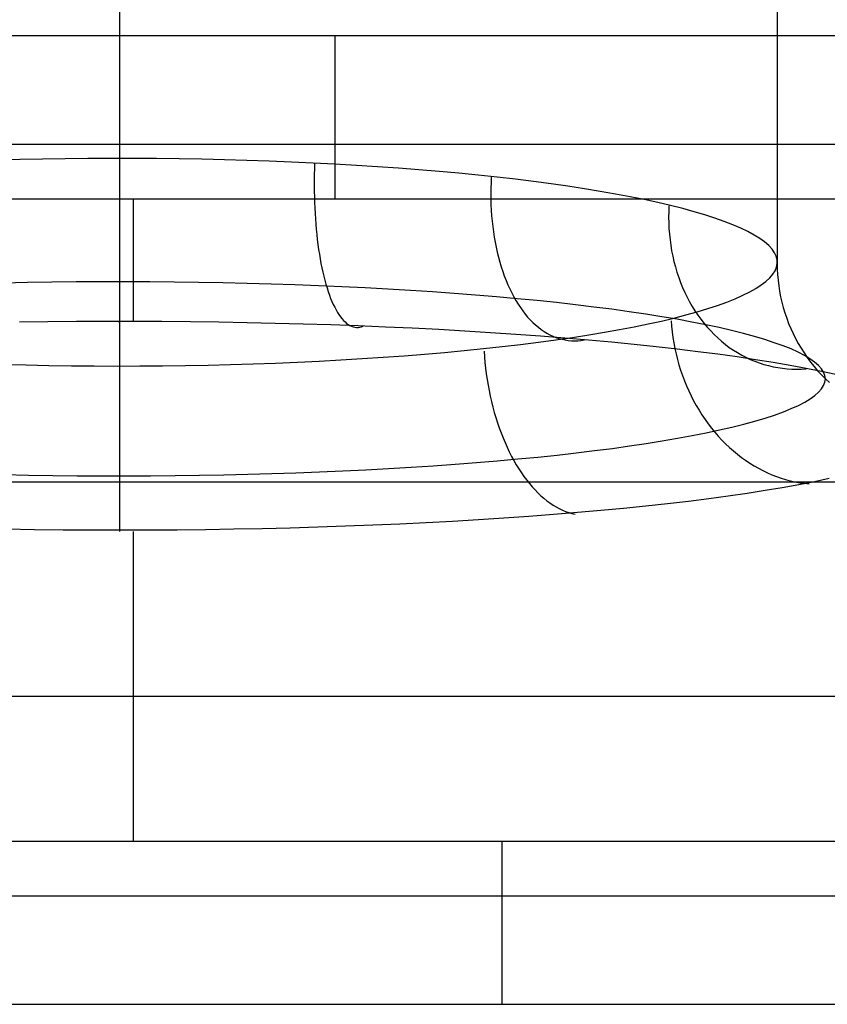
# Model space of a CAD drawing. Header units: millimetres. Extents: x -299 to -179, y 76 to 121.
# Tile 24 of 69: x -275.03 to -273.8, y 106.91 to 108.41. Entities that reach past the tile are written whole.
import ezdxf

# ---------------------------------------------------------------- set-up
doc = ezdxf.new("R2010")
doc.units = ezdxf.units.MM
doc.header["$MEASUREMENT"] = 0
doc.layers.add('Predefinito', color=7, linetype='Continuous', true_color=0x000000)

msp = doc.modelspace()

# ---------------------------------------------------------------- linework, layer by layer
at = {"layer": 'Predefinito'}
for p, q in [((-274.8784, 108.9497, -2.9602), (-274.8784, 108.1973, -2.9602)), ((-273.8784, 108.784, -3.9602), (-273.8784, 108.0375, -3.9602)), ((-274.8784, 108.6183, -4.9602), (-274.8784, 107.8777, -4.9602)), ((-298.1801, 108.384, -1), (-251.0031, 108.384, -1)), ((-274.551, 108.384, -1), (-274.551, 108.3754, -1.0001)), ((-274.551, 108.3754, -1.0001), (-274.551, 108.3668, -1.0006)), ((-274.551, 108.3668, -1.0006), (-274.551, 108.3583, -1.0013)), ((-274.551, 108.3583, -1.0013), (-274.551, 108.3497, -1.0024)), ((-274.551, 108.3497, -1.0024), (-274.551, 108.3413, -1.0037)), ((-274.551, 108.3413, -1.0037), (-274.551, 108.3328, -1.0053)), ((-274.551, 108.3328, -1.0053), (-274.551, 108.3244, -1.0072)), ((-274.551, 108.3244, -1.0072), (-274.551, 108.3161, -1.0094)), ((-274.551, 108.3161, -1.0094), (-274.551, 108.3079, -1.0119)), ((-274.551, 108.3079, -1.0119), (-274.551, 108.2998, -1.0146)), ((-274.551, 108.2998, -1.0146), (-274.551, 108.2917, -1.0177)), ((-274.551, 108.2917, -1.0177), (-274.551, 108.2838, -1.021)), ((-274.551, 108.2838, -1.021), (-274.551, 108.276, -1.0245)), ((-274.551, 108.276, -1.0245), (-274.551, 108.2683, -1.0284)), ((-274.551, 108.2683, -1.0284), (-274.551, 108.2607, -1.0325)), ((-274.551, 108.2607, -1.0325), (-274.551, 108.2533, -1.0369)), ((-274.551, 108.2533, -1.0369), (-274.551, 108.2461, -1.0415)), ((-274.551, 108.2461, -1.0415), (-274.551, 108.239, -1.0463)), ((-274.551, 108.239, -1.0463), (-274.551, 108.2321, -1.0514)), ((-274.551, 108.2321, -1.0514), (-274.551, 108.2254, -1.0568)), ((-298.1389, 108.2188, -1.0623), (-251.0031, 108.2188, -1.0623)), ((-274.551, 108.2254, -1.0568), (-274.551, 108.2188, -1.0623)), ((-274.551, 108.2188, -1.0623), (-274.551, 108.2125, -1.0681)), ((-274.551, 108.2125, -1.0681), (-274.551, 108.2063, -1.0741)), ((-274.9957, 108.1962, -2.967), (-275.0301, 108.1955, -2.9716)), ((-274.9611, 108.1968, -2.9636), (-274.9957, 108.1962, -2.967)), ((-274.9265, 108.1971, -2.9613), (-274.9611, 108.1968, -2.9636)), ((-274.8918, 108.1973, -2.9603), (-274.9265, 108.1971, -2.9613)), ((-274.8571, 108.1973, -2.9604), (-274.8918, 108.1973, -2.9603)), ((-274.8784, 108.1973, -2.9602), (-274.8784, 108.1886, -2.96)), ((-274.8224, 108.1971, -2.9617), (-274.8571, 108.1973, -2.9604)), ((-274.7878, 108.1967, -2.9643), (-274.8224, 108.1971, -2.9617)), ((-274.7532, 108.1961, -2.968), (-274.7878, 108.1967, -2.9643)), ((-274.551, 108.2063, -1.0741), (-274.551, 108.2004, -1.0803)), ((-274.551, 108.2004, -1.0803), (-274.551, 108.1947, -1.0868)), ((-275.0301, 108.1955, -2.9716), (-275.0643, 108.1946, -2.9774)), ((-274.8784, 108.1886, -2.96), (-274.8784, 108.18, -2.9596)), ((-274.7189, 108.1953, -2.9728), (-274.7532, 108.1961, -2.968)), ((-274.6847, 108.1943, -2.9789), (-274.7189, 108.1953, -2.9728)), ((-274.6508, 108.1932, -2.9861), (-274.6847, 108.1943, -2.9789)), ((-274.6171, 108.1918, -2.9945), (-274.6508, 108.1932, -2.9861)), ((-274.5838, 108.1903, -3.004), (-274.6171, 108.1918, -2.9945)), ((-274.5508, 108.1886, -3.0147), (-274.5838, 108.1903, -3.004)), ((-274.5822, 108.1815, -3.0049), (-274.5824, 108.1729, -3.0044)), ((-274.5819, 108.1901, -3.0051), (-274.5822, 108.1815, -3.0049)), ((-274.551, 108.1947, -1.0868), (-274.551, 108.1892, -1.0934)), ((-274.551, 108.1892, -1.0934), (-274.551, 108.1839, -1.1002)), ((-274.551, 108.1839, -1.1002), (-274.551, 108.1789, -1.1071)), ((-274.5182, 108.1867, -3.0265), (-274.5508, 108.1886, -3.0147)), ((-274.486, 108.1847, -3.0394), (-274.5182, 108.1867, -3.0265)), ((-274.4543, 108.1824, -3.0534), (-274.486, 108.1847, -3.0394)), ((-274.4231, 108.18, -3.0684), (-274.4543, 108.1824, -3.0534)), ((-274.8784, 108.18, -2.9596), (-274.8784, 108.1714, -2.9588)), ((-274.8784, 108.1714, -2.9588), (-274.8784, 108.1628, -2.9578)), ((-274.5824, 108.1729, -3.0044), (-274.5825, 108.1643, -3.0036)), ((-274.551, 108.1789, -1.1071), (-274.551, 108.1741, -1.1143)), ((-274.551, 108.1741, -1.1143), (-274.551, 108.1695, -1.1215)), ((-274.551, 108.1695, -1.1215), (-274.551, 108.1652, -1.129)), ((-274.3925, 108.1774, -3.0846), (-274.4231, 108.18, -3.0684)), ((-274.3625, 108.1747, -3.1017), (-274.3925, 108.1774, -3.0846)), ((-274.333, 108.1718, -3.1199), (-274.3625, 108.1747, -3.1017)), ((-274.3043, 108.1687, -3.1391), (-274.333, 108.1718, -3.1199)), ((-274.3131, 108.1693, -3.1352), (-274.3135, 108.1608, -3.1348)), ((-274.2762, 108.1655, -3.1593), (-274.3043, 108.1687, -3.1391)), ((-274.8784, 108.1628, -2.9578), (-274.8784, 108.1542, -2.9565)), ((-274.8784, 108.1542, -2.9565), (-274.8784, 108.1457, -2.9548)), ((-274.5825, 108.1643, -3.0036), (-274.5825, 108.1557, -3.0025)), ((-274.5825, 108.1557, -3.0025), (-274.5824, 108.1472, -3.0011)), ((-274.551, 108.1652, -1.129), (-274.551, 108.1612, -1.1366)), ((-274.551, 108.1612, -1.1366), (-274.551, 108.1574, -1.1443)), ((-274.551, 108.1574, -1.1443), (-274.551, 108.1539, -1.1522)), ((-274.551, 108.1539, -1.1522), (-274.551, 108.1507, -1.1601)), ((-274.3138, 108.1523, -3.1341), (-274.3139, 108.1438, -3.1331)), ((-274.3135, 108.1608, -3.1348), (-274.3138, 108.1523, -3.1341)), ((-274.2489, 108.1621, -3.1804), (-274.2762, 108.1655, -3.1593)), ((-274.2223, 108.1586, -3.2024), (-274.2489, 108.1621, -3.1804)), ((-274.1965, 108.1549, -3.2254), (-274.2223, 108.1586, -3.2024)), ((-274.1715, 108.1511, -3.2492), (-274.1965, 108.1549, -3.2254)), ((-274.8784, 108.1457, -2.9548), (-274.8784, 108.1373, -2.9529)), ((-274.8784, 108.1373, -2.9529), (-274.8784, 108.1289, -2.9506)), ((-274.5824, 108.1472, -3.0011), (-274.5822, 108.1387, -2.9994)), ((-274.5822, 108.1387, -2.9994), (-274.582, 108.1303, -2.9975)), ((-274.551, 108.1507, -1.1601), (-274.551, 108.1478, -1.1682)), ((-274.551, 108.1478, -1.1682), (-274.551, 108.1451, -1.1764)), ((-274.551, 108.1451, -1.1764), (-274.551, 108.1427, -1.1846)), ((-274.551, 108.1427, -1.1846), (-274.551, 108.1406, -1.1929)), ((-274.551, 108.1406, -1.1929), (-274.551, 108.1388, -1.2013)), ((-274.551, 108.1388, -1.2013), (-274.551, 108.1373, -1.2098)), ((-274.551, 108.1373, -1.2098), (-274.551, 108.136, -1.2183)), ((-274.3139, 108.1438, -3.1331), (-274.3138, 108.1353, -3.1319)), ((-274.1474, 108.1472, -3.2738), (-274.1715, 108.1511, -3.2492)), ((-274.1241, 108.1431, -3.2993), (-274.1474, 108.1472, -3.2738)), ((-274.1018, 108.1389, -3.3255), (-274.1241, 108.1431, -3.2993)), ((-274.0804, 108.1346, -3.3525), (-274.1018, 108.1389, -3.3255)), ((-298.0358, 108.136, -1.2183), (-251.0031, 108.136, -1.2183)), ((-274.8784, 108.1289, -2.9506), (-274.8784, 108.1206, -2.9481)), ((-274.8578, 108.136, -1.2183), (-274.8578, 107.9493, -2.6786)), ((-274.582, 108.1303, -2.9975), (-274.5816, 108.122, -2.9953)), ((-274.5816, 108.122, -2.9953), (-274.5812, 108.1137, -2.9928)), ((-274.3138, 108.1353, -3.1319), (-274.3136, 108.1269, -3.1305)), ((-274.3136, 108.1269, -3.1305), (-274.3132, 108.1185, -3.1288)), ((-274.0599, 108.1302, -3.3802), (-274.0804, 108.1346, -3.3525)), ((-274.0405, 108.1256, -3.4086), (-274.0599, 108.1302, -3.3802)), ((-274.0429, 108.1253, -3.4106), (-274.0432, 108.1167, -3.4097)), ((-274.022, 108.121, -3.4376), (-274.0405, 108.1256, -3.4086)), ((-274.8784, 108.1206, -2.9481), (-274.8784, 108.1124, -2.9453)), ((-274.8784, 108.1124, -2.9453), (-274.8784, 108.1043, -2.9423)), ((-274.5812, 108.1137, -2.9928), (-274.5806, 108.1056, -2.9901)), ((-274.3132, 108.1185, -3.1288), (-274.3126, 108.1102, -3.127)), ((-274.3126, 108.1102, -3.127), (-274.3119, 108.102, -3.1248)), ((-274.0432, 108.1167, -3.4097), (-274.0434, 108.108, -3.4087)), ((-274.0434, 108.108, -3.4087), (-274.0432, 108.0993, -3.4075)), ((-274.0046, 108.1163, -3.4673), (-274.022, 108.121, -3.4376)), ((-273.9883, 108.1114, -3.4975), (-274.0046, 108.1163, -3.4673)), ((-273.973, 108.1065, -3.5283), (-273.9883, 108.1114, -3.4975)), ((-273.9588, 108.1015, -3.5596), (-273.973, 108.1065, -3.5283)), ((-274.8784, 108.1043, -2.9423), (-274.8784, 108.0963, -2.9389)), ((-274.8784, 108.0963, -2.9389), (-274.8784, 108.0885, -2.9353)), ((-274.5806, 108.1056, -2.9901), (-274.58, 108.0975, -2.9871)), ((-274.58, 108.0975, -2.9871), (-274.5793, 108.0895, -2.9838)), ((-274.3119, 108.102, -3.1248), (-274.311, 108.0938, -3.1225)), ((-274.311, 108.0938, -3.1225), (-274.3099, 108.0857, -3.1199)), ((-274.0432, 108.0993, -3.4075), (-274.0429, 108.0907, -3.4061)), ((-273.9457, 108.0964, -3.5913), (-273.9588, 108.1015, -3.5596)), ((-273.9337, 108.0913, -3.6235), (-273.9457, 108.0964, -3.5913)), ((-274.8784, 108.0885, -2.9353), (-274.8784, 108.0807, -2.9313)), ((-274.8784, 108.0807, -2.9313), (-274.8784, 108.0731, -2.9272)), ((-274.5793, 108.0895, -2.9838), (-274.5785, 108.0817, -2.9802)), ((-274.5785, 108.0817, -2.9802), (-274.5777, 108.074, -2.9765)), ((-274.3099, 108.0857, -3.1199), (-274.3087, 108.0777, -3.1171)), ((-274.3087, 108.0777, -3.1171), (-274.3073, 108.0699, -3.1141)), ((-274.0429, 108.0907, -3.4061), (-274.0422, 108.0822, -3.4046)), ((-274.0422, 108.0822, -3.4046), (-274.0413, 108.0736, -3.403)), ((-273.9229, 108.0861, -3.6561), (-273.9337, 108.0913, -3.6235)), ((-273.9132, 108.0808, -3.689), (-273.9229, 108.0861, -3.6561)), ((-273.9047, 108.0755, -3.7222), (-273.9132, 108.0808, -3.689)), ((-274.8784, 108.0731, -2.9272), (-274.8784, 108.0657, -2.9227)), ((-274.8784, 108.0657, -2.9227), (-274.8784, 108.0584, -2.9181)), ((-274.5777, 108.074, -2.9765), (-274.5767, 108.0664, -2.9724)), ((-274.5767, 108.0664, -2.9724), (-274.5757, 108.059, -2.9681)), ((-274.3073, 108.0699, -3.1141), (-274.3058, 108.0621, -3.1108)), ((-274.3058, 108.0621, -3.1108), (-274.3041, 108.0545, -3.1074)), ((-274.0413, 108.0736, -3.403), (-274.0402, 108.0652, -3.4011)), ((-274.0402, 108.0652, -3.4011), (-274.0388, 108.0568, -3.3991)), ((-273.8974, 108.0702, -3.7557), (-273.9047, 108.0755, -3.7222)), ((-273.8912, 108.0648, -3.7895), (-273.8974, 108.0702, -3.7557)), ((-273.8862, 108.0593, -3.8234), (-273.8912, 108.0648, -3.7895)), ((-274.8784, 108.0584, -2.9181), (-274.8784, 108.0513, -2.9131)), ((-274.8784, 108.0513, -2.9131), (-274.8784, 108.0443, -2.9079)), ((-274.5757, 108.059, -2.9681), (-274.5745, 108.0517, -2.9636)), ((-274.5745, 108.0517, -2.9636), (-274.5734, 108.0446, -2.9588)), ((-274.3041, 108.0545, -3.1074), (-274.3022, 108.047, -3.1037)), ((-274.3022, 108.047, -3.1037), (-274.3002, 108.0396, -3.0998)), ((-274.0388, 108.0568, -3.3991), (-274.0372, 108.0485, -3.397)), ((-274.0372, 108.0485, -3.397), (-274.0353, 108.0403, -3.3947)), ((-273.8825, 108.0539, -3.8575), (-273.8862, 108.0593, -3.8234)), ((-273.8799, 108.0484, -3.8917), (-273.8825, 108.0539, -3.8575)), ((-273.8785, 108.043, -3.9259), (-273.8799, 108.0484, -3.8917)), ((-274.8784, 108.0443, -2.9079), (-274.8784, 108.0376, -2.9025)), ((-274.8784, 108.0376, -2.9025), (-274.8784, 108.031, -2.8969)), ((-274.5734, 108.0446, -2.9588), (-274.5721, 108.0377, -2.9538)), ((-274.5721, 108.0377, -2.9538), (-274.5707, 108.031, -2.9486)), ((-274.3002, 108.0396, -3.0998), (-274.2981, 108.0324, -3.0958)), ((-274.2981, 108.0324, -3.0958), (-274.2958, 108.0254, -3.0915)), ((-274.0353, 108.0403, -3.3947), (-274.0331, 108.0322, -3.3922)), ((-274.0331, 108.0322, -3.3922), (-274.0308, 108.0242, -3.3897)), ((-273.8816, 108.0265, -4.0287), (-273.8794, 108.032, -3.9945)), ((-273.8794, 108.032, -3.9945), (-273.8784, 108.0375, -3.9602)), ((-273.8784, 108.0375, -3.9602), (-273.8785, 108.043, -3.9259)), ((-273.8784, 108.0375, -3.9602), (-273.8782, 108.029, -3.9591)), ((-274.8784, 108.031, -2.8969), (-274.8784, 108.0247, -2.891)), ((-274.8784, 108.0247, -2.891), (-274.8784, 108.0185, -2.8849)), ((-274.8784, 108.0185, -2.8849), (-274.8784, 108.0125, -2.8786)), ((-274.5707, 108.031, -2.9486), (-274.5693, 108.0244, -2.9432)), ((-274.5693, 108.0244, -2.9432), (-274.5678, 108.0181, -2.9375)), ((-274.5678, 108.0181, -2.9375), (-274.5662, 108.0119, -2.9317)), ((-274.2958, 108.0254, -3.0915), (-274.2933, 108.0185, -3.0871)), ((-274.2933, 108.0185, -3.0871), (-274.2907, 108.0118, -3.0824)), ((-274.0308, 108.0242, -3.3897), (-274.0281, 108.0164, -3.3869)), ((-273.8897, 108.0157, -4.0967), (-273.8851, 108.0211, -4.0628)), ((-273.8851, 108.0211, -4.0628), (-273.8816, 108.0265, -4.0287)), ((-273.8782, 108.029, -3.9591), (-273.8778, 108.0206, -3.958)), ((-273.8778, 108.0206, -3.958), (-273.877, 108.0121, -3.957)), ((-275.0183, 108.0084, -2.8845), (-275.0551, 108.0076, -2.8899)), ((-274.9813, 108.009, -2.8803), (-275.0183, 108.0084, -2.8845)), ((-274.9442, 108.0094, -2.8774), (-274.9813, 108.009, -2.8803)), ((-274.9069, 108.0096, -2.8758), (-274.9442, 108.0094, -2.8774)), ((-274.8697, 108.0097, -2.8754), (-274.9069, 108.0096, -2.8758)), ((-274.8784, 108.0125, -2.8786), (-274.8784, 108.0068, -2.8721)), ((-274.8784, 108.0068, -2.8721), (-274.8784, 108.0013, -2.8654)), ((-274.8324, 108.0095, -2.8764), (-274.8697, 108.0097, -2.8754)), ((-274.7953, 108.0092, -2.8786), (-274.8324, 108.0095, -2.8764)), ((-274.7582, 108.0087, -2.8821), (-274.7953, 108.0092, -2.8786)), ((-274.7212, 108.0081, -2.8868), (-274.7582, 108.0087, -2.8821)), ((-274.6845, 108.0072, -2.8929), (-274.7212, 108.0081, -2.8868)), ((-274.648, 108.0062, -2.9002), (-274.6845, 108.0072, -2.8929)), ((-274.6117, 108.005, -2.9087), (-274.648, 108.0062, -2.9002)), ((-274.5758, 108.0037, -2.9185), (-274.6117, 108.005, -2.9087)), ((-274.5402, 108.0021, -2.9295), (-274.5758, 108.0037, -2.9185)), ((-274.5662, 108.0119, -2.9317), (-274.5646, 108.006, -2.9256)), ((-274.5646, 108.006, -2.9256), (-274.5629, 108.0003, -2.9194)), ((-274.5051, 108.0004, -2.9417), (-274.5402, 108.0021, -2.9295)), ((-274.2907, 108.0118, -3.0824), (-274.288, 108.0053, -3.0776)), ((-274.288, 108.0053, -3.0776), (-274.2851, 107.9989, -3.0726)), ((-274.0281, 108.0164, -3.3869), (-274.0253, 108.0086, -3.3841)), ((-274.0253, 108.0086, -3.3841), (-274.0222, 108.001, -3.3811)), ((-273.9108, 107.9996, -4.1974), (-273.9026, 108.0049, -4.1641)), ((-273.9026, 108.0049, -4.1641), (-273.8956, 108.0103, -4.1305)), ((-273.8956, 108.0103, -4.1305), (-273.8897, 108.0157, -4.0967)), ((-273.877, 108.0121, -3.957), (-273.876, 108.0037, -3.9559)), ((-273.876, 108.0037, -3.9559), (-273.8747, 107.9954, -3.9548)), ((-274.8784, 108.0013, -2.8654), (-274.8784, 107.9961, -2.8585)), ((-274.8784, 107.9961, -2.8585), (-274.8784, 107.991, -2.8515)), ((-274.8784, 107.991, -2.8515), (-274.8784, 107.9863, -2.8442)), ((-274.5629, 108.0003, -2.9194), (-274.5611, 107.9948, -2.913)), ((-274.5611, 107.9948, -2.913), (-274.5593, 107.9895, -2.9064)), ((-274.5593, 107.9895, -2.9064), (-274.5574, 107.9845, -2.8996)), ((-274.4704, 107.9986, -2.9552), (-274.5051, 108.0004, -2.9417)), ((-274.4362, 107.9965, -2.9698), (-274.4704, 107.9986, -2.9552)), ((-274.4025, 107.9944, -2.9856), (-274.4362, 107.9965, -2.9698)), ((-274.3694, 107.992, -3.0025), (-274.4025, 107.9944, -2.9856)), ((-274.3369, 107.9895, -3.0206), (-274.3694, 107.992, -3.0025)), ((-274.3051, 107.9868, -3.0397), (-274.3369, 107.9895, -3.0206)), ((-274.2739, 107.984, -3.06), (-274.3051, 107.9868, -3.0397)), ((-274.2851, 107.9989, -3.0726), (-274.2821, 107.9928, -3.0675)), ((-274.2821, 107.9928, -3.0675), (-274.279, 107.9869, -3.0622)), ((-274.279, 107.9869, -3.0622), (-274.2758, 107.9812, -3.0567)), ((-274.0222, 108.001, -3.3811), (-274.0189, 107.9936, -3.3779)), ((-274.0189, 107.9936, -3.3779), (-274.0153, 107.9863, -3.3747)), ((-273.9423, 107.9839, -4.2954), (-273.9306, 107.9891, -4.2631)), ((-273.9306, 107.9891, -4.2631), (-273.9201, 107.9943, -4.2304)), ((-273.9201, 107.9943, -4.2304), (-273.9108, 107.9996, -4.1974)), ((-273.8747, 107.9954, -3.9548), (-273.8731, 107.987, -3.9537)), ((-273.8731, 107.987, -3.9537), (-273.8712, 107.9788, -3.9527)), ((-274.8784, 107.9863, -2.8442), (-274.8784, 107.9818, -2.8368)), ((-274.8784, 107.9818, -2.8368), (-274.8784, 107.9775, -2.8293)), ((-274.8784, 107.9775, -2.8293), (-274.8784, 107.9735, -2.8216)), ((-274.8784, 107.9735, -2.8216), (-274.8784, 107.9698, -2.8138)), ((-274.5574, 107.9845, -2.8996), (-274.5554, 107.9797, -2.8927)), ((-274.5554, 107.9797, -2.8927), (-274.5534, 107.9752, -2.8856)), ((-274.5534, 107.9752, -2.8856), (-274.5513, 107.9709, -2.8784)), ((-274.2758, 107.9812, -3.0567), (-274.2724, 107.9757, -3.0511)), ((-274.2435, 107.9811, -3.0813), (-274.2739, 107.984, -3.06)), ((-274.2724, 107.9757, -3.0511), (-274.2689, 107.9704, -3.0453)), ((-274.2139, 107.978, -3.1036), (-274.2435, 107.9811, -3.0813)), ((-274.185, 107.9747, -3.127), (-274.2139, 107.978, -3.1036)), ((-274.157, 107.9713, -3.1513), (-274.185, 107.9747, -3.127)), ((-274.0153, 107.9863, -3.3747), (-274.0116, 107.9792, -3.3713)), ((-274.0116, 107.9792, -3.3713), (-274.0076, 107.9723, -3.3678)), ((-274.0076, 107.9723, -3.3678), (-274.0034, 107.9655, -3.3642)), ((-273.984, 107.9689, -4.3896), (-273.969, 107.9738, -4.3587)), ((-273.969, 107.9738, -4.3587), (-273.9551, 107.9788, -4.3273)), ((-273.9551, 107.9788, -4.3273), (-273.9423, 107.9839, -4.2954)), ((-273.8712, 107.9788, -3.9527), (-273.8691, 107.9706, -3.9516)), ((-274.8784, 107.9698, -2.8138), (-274.8784, 107.9663, -2.8058)), ((-274.8784, 107.9663, -2.8058), (-274.8784, 107.9632, -2.7978)), ((-274.8784, 107.9632, -2.7978), (-274.8784, 107.9603, -2.7896)), ((-274.8784, 107.9603, -2.7896), (-274.8784, 107.9577, -2.7814)), ((-274.8784, 107.9577, -2.7814), (-274.8784, 107.9553, -2.773)), ((-274.5513, 107.9709, -2.8784), (-274.5492, 107.9669, -2.8711)), ((-274.5492, 107.9669, -2.8711), (-274.547, 107.9632, -2.8636)), ((-274.547, 107.9632, -2.8636), (-274.5448, 107.9597, -2.856)), ((-274.5448, 107.9597, -2.856), (-274.5426, 107.9565, -2.8483)), ((-274.2689, 107.9704, -3.0453), (-274.2653, 107.9654, -3.0394)), ((-274.2653, 107.9654, -3.0394), (-274.2616, 107.9606, -3.0334)), ((-274.2616, 107.9606, -3.0334), (-274.2578, 107.9561, -3.0272)), ((-274.1299, 107.9678, -3.1766), (-274.157, 107.9713, -3.1513)), ((-274.1036, 107.9642, -3.2028), (-274.1299, 107.9678, -3.1766)), ((-274.0783, 107.9604, -3.2298), (-274.1036, 107.9642, -3.2028)), ((-274.054, 107.9566, -3.2578), (-274.0783, 107.9604, -3.2298)), ((-274.0353, 107.9546, -4.479), (-274.0172, 107.9592, -4.4498)), ((-274.0172, 107.9592, -4.4498), (-274, 107.964, -4.42)), ((-274.0034, 107.9655, -3.3642), (-273.999, 107.959, -3.3604)), ((-274, 107.964, -4.42), (-273.984, 107.9689, -4.3896)), ((-273.999, 107.959, -3.3604), (-273.9944, 107.9526, -3.3566)), ((-273.8691, 107.9706, -3.9516), (-273.8666, 107.9625, -3.9506)), ((-273.8666, 107.9625, -3.9506), (-273.8639, 107.9544, -3.9496)), ((-274.9874, 107.9487, -2.6832), (-275.0306, 107.9481, -2.6877)), ((-274.9441, 107.9491, -2.6802), (-274.9874, 107.9487, -2.6832)), ((-274.9008, 107.9493, -2.6787), (-274.9441, 107.9491, -2.6802)), ((-274.8574, 107.9493, -2.6787), (-274.9008, 107.9493, -2.6787)), ((-274.8784, 107.9553, -2.773), (-274.8784, 107.9533, -2.7646)), ((-274.8784, 107.9533, -2.7646), (-274.8784, 107.9516, -2.7561)), ((-274.8784, 107.9516, -2.7561), (-274.8784, 107.9501, -2.7476)), ((-274.8784, 107.9501, -2.7476), (-274.8784, 107.949, -2.739)), ((-274.8784, 107.9484, -2.6871), (-274.8784, 107.9493, -2.6785)), ((-274.8784, 107.949, -2.739), (-274.8784, 107.9481, -2.7304)), ((-274.8784, 107.9477, -2.6957), (-274.8784, 107.9484, -2.6871)), ((-274.8784, 107.9481, -2.7304), (-274.8784, 107.9476, -2.7217)), ((-274.8784, 107.9474, -2.7044), (-274.8784, 107.9477, -2.6957)), ((-274.8784, 107.9476, -2.7217), (-274.8784, 107.9473, -2.7131)), ((-274.8784, 107.9473, -2.7131), (-274.8784, 107.9474, -2.7044)), ((-274.814, 107.9491, -2.6801), (-274.8574, 107.9493, -2.6787)), ((-274.7707, 107.9487, -2.6831), (-274.814, 107.9491, -2.6801)), ((-274.7276, 107.9482, -2.6875), (-274.7707, 107.9487, -2.6831)), ((-274.6846, 107.9474, -2.6935), (-274.7276, 107.9482, -2.6875)), ((-274.6418, 107.9465, -2.7009), (-274.6846, 107.9474, -2.6935)), ((-274.5994, 107.9453, -2.7098), (-274.6418, 107.9465, -2.7009)), ((-274.5573, 107.944, -2.7201), (-274.5994, 107.9453, -2.7098)), ((-274.5155, 107.9425, -2.7319), (-274.5573, 107.944, -2.7201)), ((-274.5426, 107.9565, -2.8483), (-274.5402, 107.9536, -2.8405)), ((-274.5402, 107.9536, -2.8405), (-274.5379, 107.951, -2.8326)), ((-274.5379, 107.951, -2.8326), (-274.5355, 107.9486, -2.8247)), ((-274.5355, 107.9486, -2.8247), (-274.5331, 107.9465, -2.8166)), ((-274.5331, 107.9465, -2.8166), (-274.5307, 107.9448, -2.8086)), ((-274.5307, 107.9448, -2.8086), (-274.5282, 107.9433, -2.8004)), ((-274.5282, 107.9433, -2.8004), (-274.5257, 107.9421, -2.7922)), ((-274.5257, 107.9421, -2.7922), (-274.5232, 107.9412, -2.784)), ((-274.4742, 107.9408, -2.7451), (-274.5155, 107.9425, -2.7319)), ((-274.5104, 107.9412, -2.7428), (-274.5078, 107.9421, -2.7347)), ((-274.2578, 107.9561, -3.0272), (-274.2539, 107.9518, -3.0209)), ((-274.2539, 107.9518, -3.0209), (-274.2498, 107.9478, -3.0146)), ((-274.2498, 107.9478, -3.0146), (-274.2457, 107.944, -3.0081)), ((-274.2457, 107.944, -3.0081), (-274.2415, 107.9405, -3.0015)), ((-274.0958, 107.9412, -4.5627), (-274.0747, 107.9455, -4.5355)), ((-274.0747, 107.9455, -4.5355), (-274.0545, 107.95, -4.5076)), ((-274.0545, 107.95, -4.5076), (-274.0353, 107.9546, -4.479)), ((-274.0306, 107.9526, -3.2865), (-274.054, 107.9566, -3.2578)), ((-274.0395, 107.9505, -4.5046), (-274.0389, 107.942, -4.5039)), ((-274.0389, 107.942, -4.5039), (-274.038, 107.9335, -4.5034)), ((-274.0083, 107.9485, -3.3161), (-274.0306, 107.9526, -3.2865)), ((-273.987, 107.9443, -3.3463), (-274.0083, 107.9485, -3.3161)), ((-273.9944, 107.9526, -3.3566), (-273.9896, 107.9465, -3.3526)), ((-273.9896, 107.9465, -3.3526), (-273.9846, 107.9406, -3.3486)), ((-273.9668, 107.94, -3.3773), (-273.987, 107.9443, -3.3463)), ((-273.8639, 107.9544, -3.9496), (-273.8609, 107.9465, -3.9486)), ((-273.8609, 107.9465, -3.9486), (-273.8577, 107.9387, -3.9476)), ((-274.5232, 107.9412, -2.784), (-274.5207, 107.9406, -2.7758)), ((-274.5207, 107.9406, -2.7758), (-274.5181, 107.9403, -2.7675)), ((-274.5181, 107.9403, -2.7675), (-274.5156, 107.9403, -2.7593)), ((-274.5156, 107.9403, -2.7593), (-274.513, 107.9406, -2.7511)), ((-274.513, 107.9406, -2.7511), (-274.5104, 107.9412, -2.7428)), ((-274.4334, 107.9389, -2.7597), (-274.4742, 107.9408, -2.7451)), ((-274.3931, 107.9369, -2.7757), (-274.4334, 107.9389, -2.7597)), ((-274.3534, 107.9347, -2.7931), (-274.3931, 107.9369, -2.7757)), ((-274.3144, 107.9323, -2.8119), (-274.3534, 107.9347, -2.7931)), ((-274.276, 107.9297, -2.8319), (-274.3144, 107.9323, -2.8119)), ((-274.2384, 107.927, -2.8533), (-274.276, 107.9297, -2.8319)), ((-274.2415, 107.9405, -3.0015), (-274.2373, 107.9372, -2.9949)), ((-274.2015, 107.9241, -2.876), (-274.2384, 107.927, -2.8533)), ((-274.2373, 107.9372, -2.9949), (-274.2329, 107.9342, -2.9881)), ((-274.2329, 107.9342, -2.9881), (-274.2285, 107.9315, -2.9813)), ((-274.2285, 107.9315, -2.9813), (-274.224, 107.9291, -2.9745)), ((-274.224, 107.9291, -2.9745), (-274.2195, 107.927, -2.9676)), ((-274.2195, 107.927, -2.9676), (-274.2149, 107.9251, -2.9606)), ((-274.1895, 107.925, -4.6637), (-274.1648, 107.9289, -4.6397)), ((-274.1648, 107.9289, -4.6397), (-274.1409, 107.9329, -4.6148)), ((-274.1409, 107.9329, -4.6148), (-274.1179, 107.937, -4.5891)), ((-274.1179, 107.937, -4.5891), (-274.0958, 107.9412, -4.5627)), ((-274.038, 107.9335, -4.5034), (-274.0369, 107.9251, -4.503)), ((-273.9846, 107.9406, -3.3486), (-273.9794, 107.9349, -3.3445)), ((-273.9794, 107.9349, -3.3445), (-273.9741, 107.9294, -3.3403)), ((-273.9741, 107.9294, -3.3403), (-273.9686, 107.9242, -3.336)), ((-273.9477, 107.9356, -3.409), (-273.9668, 107.94, -3.3773)), ((-273.9297, 107.9311, -3.4413), (-273.9477, 107.9356, -3.409)), ((-273.9129, 107.9265, -3.4742), (-273.9297, 107.9311, -3.4413)), ((-273.8577, 107.9387, -3.9476), (-273.8541, 107.931, -3.9466)), ((-273.8541, 107.931, -3.9466), (-273.8503, 107.9234, -3.9456)), ((-274.2965, 107.9111, -4.751), (-274.2687, 107.9144, -4.7305)), ((-274.2687, 107.9144, -4.7305), (-274.2415, 107.9178, -4.7092)), ((-274.2415, 107.9178, -4.7092), (-274.2151, 107.9213, -4.6869)), ((-274.2151, 107.9213, -4.6869), (-274.1895, 107.925, -4.6637)), ((-274.2149, 107.9251, -2.9606), (-274.2102, 107.9235, -2.9536)), ((-274.2102, 107.9235, -2.9536), (-274.2055, 107.9222, -2.9466)), ((-274.2055, 107.9222, -2.9466), (-274.2008, 107.9212, -2.9395)), ((-274.1654, 107.921, -2.8999), (-274.2015, 107.9241, -2.876)), ((-274.2008, 107.9212, -2.9395), (-274.196, 107.9205, -2.9325)), ((-274.196, 107.9205, -2.9325), (-274.1912, 107.9201, -2.9254)), ((-274.1912, 107.9201, -2.9254), (-274.1864, 107.92, -2.9184)), ((-274.1864, 107.92, -2.9184), (-274.1815, 107.9201, -2.9113)), ((-274.1815, 107.9201, -2.9113), (-274.1767, 107.9206, -2.9043)), ((-274.1767, 107.9206, -2.9043), (-274.1718, 107.9213, -2.8973)), ((-274.1302, 107.9178, -2.9251), (-274.1654, 107.921, -2.8999)), ((-274.0959, 107.9144, -2.9514), (-274.1302, 107.9178, -2.9251)), ((-274.0625, 107.9109, -2.979), (-274.0959, 107.9144, -2.9514)), ((-274.0369, 107.9251, -4.503), (-274.0356, 107.9166, -4.5028)), ((-274.0356, 107.9166, -4.5028), (-274.034, 107.9083, -4.5028)), ((-273.9686, 107.9242, -3.336), (-273.9629, 107.9192, -3.3316)), ((-273.9629, 107.9192, -3.3316), (-273.9571, 107.9145, -3.3272)), ((-273.9571, 107.9145, -3.3272), (-273.9511, 107.91, -3.3226)), ((-273.8972, 107.9219, -3.5077), (-273.9129, 107.9265, -3.4742)), ((-273.8827, 107.9171, -3.5417), (-273.8972, 107.9219, -3.5077)), ((-273.8694, 107.9123, -3.5762), (-273.8827, 107.9171, -3.5417)), ((-273.8573, 107.9075, -3.6111), (-273.8694, 107.9123, -3.5762)), ((-273.8503, 107.9234, -3.9456), (-273.8463, 107.9159, -3.9447)), ((-273.8463, 107.9159, -3.9447), (-273.842, 107.9086, -3.9437)), ((-274.4773, 107.8949, -4.8524), (-274.4457, 107.8972, -4.8381)), ((-274.4457, 107.8972, -4.8381), (-274.4147, 107.8996, -4.8227)), ((-274.4147, 107.8996, -4.8227), (-274.3842, 107.9023, -4.8063)), ((-274.3842, 107.9023, -4.8063), (-274.3544, 107.905, -4.7889)), ((-274.3544, 107.905, -4.7889), (-274.3251, 107.908, -4.7704)), ((-274.3251, 107.908, -4.7704), (-274.2965, 107.9111, -4.751)), ((-274.3241, 107.9044, -4.7926), (-274.3235, 107.8957, -4.7924)), ((-274.0302, 107.9072, -3.0076), (-274.0625, 107.9109, -2.979)), ((-274.034, 107.9083, -4.5028), (-274.0321, 107.8999, -4.5029)), ((-274.0321, 107.8999, -4.5029), (-274.0301, 107.8917, -4.5032)), ((-273.9988, 107.9034, -3.0374), (-274.0302, 107.9072, -3.0076)), ((-273.9685, 107.8995, -3.0682), (-273.9988, 107.9034, -3.0374)), ((-273.9393, 107.8954, -3.1), (-273.9685, 107.8995, -3.0682)), ((-273.9511, 107.91, -3.3226), (-273.945, 107.9058, -3.3181)), ((-273.945, 107.9058, -3.3181), (-273.9387, 107.9019, -3.3135)), ((-273.9387, 107.9019, -3.3135), (-273.9323, 107.8982, -3.3088)), ((-273.9323, 107.8982, -3.3088), (-273.9258, 107.8948, -3.3041)), ((-273.8464, 107.9026, -3.6464), (-273.8573, 107.9075, -3.6111)), ((-273.8368, 107.8976, -3.682), (-273.8464, 107.9026, -3.6464)), ((-273.842, 107.9086, -3.9437), (-273.8374, 107.9015, -3.9428)), ((-273.8374, 107.9015, -3.9428), (-273.8326, 107.8945, -3.9419)), ((-273.8285, 107.8927, -3.718), (-273.8368, 107.8976, -3.682)), ((-275.0549, 107.8841, -4.9198), (-275.0207, 107.8833, -4.9252)), ((-275.0207, 107.8833, -4.9252), (-274.9862, 107.8826, -4.9295)), ((-274.9862, 107.8826, -4.9295), (-274.9517, 107.8821, -4.9326)), ((-274.9517, 107.8821, -4.9326), (-274.917, 107.8818, -4.9346)), ((-274.917, 107.8818, -4.9346), (-274.8823, 107.8816, -4.9353)), ((-274.8476, 107.8817, -4.9348), (-274.8129, 107.882, -4.9332)), ((-274.8129, 107.882, -4.9332), (-274.7783, 107.8824, -4.9303)), ((-274.7783, 107.8824, -4.9303), (-274.7438, 107.8831, -4.9263)), ((-274.7438, 107.8831, -4.9263), (-274.7095, 107.8839, -4.9211)), ((-274.7095, 107.8839, -4.9211), (-274.6754, 107.8849, -4.9147)), ((-274.6754, 107.8849, -4.9147), (-274.6415, 107.8861, -4.9072)), ((-274.6415, 107.8861, -4.9072), (-274.608, 107.8875, -4.8985)), ((-274.608, 107.8875, -4.8985), (-274.5747, 107.8891, -4.8887)), ((-274.5747, 107.8891, -4.8887), (-274.5418, 107.8908, -4.8777)), ((-274.5418, 107.8908, -4.8777), (-274.5093, 107.8928, -4.8656)), ((-274.5093, 107.8928, -4.8656), (-274.4773, 107.8949, -4.8524)), ((-274.3235, 107.8957, -4.7924), (-274.3227, 107.8871, -4.7924)), ((-274.3227, 107.8871, -4.7924), (-274.3218, 107.8784, -4.7927)), ((-274.0301, 107.8917, -4.5032), (-274.0278, 107.8834, -4.5036)), ((-274.0278, 107.8834, -4.5036), (-274.0253, 107.8753, -4.5042)), ((-273.9112, 107.8912, -3.1328), (-273.9393, 107.8954, -3.1)), ((-273.9258, 107.8948, -3.3041), (-273.9192, 107.8917, -3.2993)), ((-273.9192, 107.8917, -3.2993), (-273.9124, 107.8889, -3.2945)), ((-273.9124, 107.8889, -3.2945), (-273.9056, 107.8864, -3.2897)), ((-273.8843, 107.8869, -3.1666), (-273.9112, 107.8912, -3.1328)), ((-273.9056, 107.8864, -3.2897), (-273.8987, 107.8841, -3.2849)), ((-273.8987, 107.8841, -3.2849), (-273.8917, 107.8822, -3.28)), ((-273.8917, 107.8822, -3.28), (-273.8846, 107.8805, -3.2752)), ((-273.8586, 107.8825, -3.2013), (-273.8843, 107.8869, -3.1666)), ((-273.8341, 107.8779, -3.2368), (-273.8586, 107.8825, -3.2013)), ((-273.8326, 107.8945, -3.9419), (-273.8276, 107.8876, -3.941)), ((-273.8214, 107.8876, -3.7542), (-273.8285, 107.8927, -3.718)), ((-273.8276, 107.8876, -3.941), (-273.8223, 107.881, -3.9402)), ((-273.8156, 107.8826, -3.7906), (-273.8214, 107.8876, -3.7542)), ((-273.811, 107.8775, -3.8273), (-273.8156, 107.8826, -3.7906)), ((-274.8823, 107.8816, -4.9353), (-274.8476, 107.8817, -4.9348)), ((-274.8784, 107.8777, -4.9602), (-274.8784, 107.8691, -4.9603)), ((-274.8784, 107.8691, -4.9603), (-274.8784, 107.8605, -4.9608)), ((-274.3218, 107.8784, -4.7927), (-274.3207, 107.8698, -4.7933)), ((-274.3207, 107.8698, -4.7933), (-274.3195, 107.8612, -4.7941)), ((-274.0253, 107.8753, -4.5042), (-274.0225, 107.8673, -4.5049)), ((-274.0225, 107.8673, -4.5049), (-274.0195, 107.8593, -4.5059)), ((-273.8846, 107.8805, -3.2752), (-273.8775, 107.8792, -3.2703)), ((-273.8775, 107.8792, -3.2703), (-273.8704, 107.8781, -3.2655)), ((-273.8704, 107.8781, -3.2655), (-273.8631, 107.8773, -3.2606)), ((-273.8631, 107.8773, -3.2606), (-273.8559, 107.8769, -3.2558)), ((-273.8559, 107.8769, -3.2558), (-273.8486, 107.8767, -3.251)), ((-273.8486, 107.8767, -3.251), (-273.8413, 107.8769, -3.2462)), ((-273.8413, 107.8769, -3.2462), (-273.834, 107.8773, -3.2415)), ((-273.8109, 107.8733, -3.2732), (-273.8341, 107.8779, -3.2368)), ((-273.8223, 107.881, -3.9402), (-273.8168, 107.8745, -3.9394)), ((-273.8168, 107.8745, -3.9394), (-273.8111, 107.8682, -3.9386)), ((-273.8111, 107.8682, -3.9386), (-273.8051, 107.8621, -3.9378)), ((-273.8078, 107.8724, -3.864), (-273.811, 107.8775, -3.8273)), ((-273.789, 107.8685, -3.3103), (-273.8109, 107.8733, -3.2732)), ((-273.8058, 107.8673, -3.9009), (-273.8078, 107.8724, -3.864)), ((-273.8051, 107.8621, -3.9378), (-273.8058, 107.8673, -3.9009)), ((-274.8784, 107.8605, -4.9608), (-274.8784, 107.8519, -4.9615)), ((-274.8784, 107.8519, -4.9615), (-274.8784, 107.8434, -4.9626)), ((-274.3195, 107.8612, -4.7941), (-274.318, 107.8526, -4.7951)), ((-274.318, 107.8526, -4.7951), (-274.3164, 107.8442, -4.7964)), ((-274.0195, 107.8593, -4.5059), (-274.0164, 107.8515, -4.5069)), ((-273.8109, 107.8468, -4.0483), (-273.8077, 107.8519, -4.0115)), ((-273.8077, 107.8519, -4.0115), (-273.8058, 107.857, -3.9747)), ((-273.8058, 107.857, -3.9747), (-273.8051, 107.8621, -3.9378)), ((-273.8051, 107.8621, -3.9378), (-273.799, 107.8563, -3.937)), ((-274.8784, 107.8434, -4.9626), (-274.8784, 107.8349, -4.9639)), ((-274.3164, 107.8442, -4.7964), (-274.3147, 107.8358, -4.798)), ((-274.0164, 107.8515, -4.5069), (-274.0129, 107.8438, -4.5082)), ((-274.0129, 107.8438, -4.5082), (-274.0093, 107.8362, -4.5095)), ((-273.8212, 107.8366, -4.1214), (-273.8154, 107.8417, -4.0849)), ((-273.8154, 107.8417, -4.0849), (-273.8109, 107.8468, -4.0483)), ((-274.8784, 107.8349, -4.9639), (-274.8784, 107.8265, -4.9655)), ((-274.8784, 107.8265, -4.9655), (-274.8784, 107.8181, -4.9674)), ((-274.3147, 107.8358, -4.798), (-274.3128, 107.8274, -4.7998)), ((-274.3128, 107.8274, -4.7998), (-274.3107, 107.8192, -4.8018)), ((-274.0093, 107.8362, -4.5095), (-274.0055, 107.8287, -4.5111)), ((-274.0055, 107.8287, -4.5111), (-274.0014, 107.8214, -4.5127)), ((-273.8461, 107.8217, -4.2292), (-273.8365, 107.8266, -4.1936)), ((-273.8365, 107.8266, -4.1936), (-273.8282, 107.8316, -4.1576)), ((-273.8282, 107.8316, -4.1576), (-273.8212, 107.8366, -4.1214)), ((-274.8784, 107.8181, -4.9674), (-274.8784, 107.8098, -4.9696)), ((-274.8784, 107.8098, -4.9696), (-274.8784, 107.8016, -4.9721)), ((-274.3107, 107.8192, -4.8018), (-274.3085, 107.8111, -4.8041)), ((-274.3085, 107.8111, -4.8041), (-274.3062, 107.8031, -4.8066)), ((-274.0014, 107.8214, -4.5127), (-273.9972, 107.8142, -4.5146)), ((-273.9972, 107.8142, -4.5146), (-273.9928, 107.8072, -4.5166)), ((-273.9928, 107.8072, -4.5166), (-273.9881, 107.8004, -4.5187)), ((-273.8967, 107.8024, -4.368), (-273.8822, 107.8071, -4.3339)), ((-273.8822, 107.8071, -4.3339), (-273.8689, 107.8119, -4.2995)), ((-273.8689, 107.8119, -4.2995), (-273.8569, 107.8168, -4.2645)), ((-273.8569, 107.8168, -4.2645), (-273.8461, 107.8217, -4.2292)), ((-274.8784, 107.8016, -4.9721), (-274.8784, 107.7934, -4.9748)), ((-274.8784, 107.7934, -4.9748), (-274.8784, 107.7854, -4.9779)), ((-274.3062, 107.8031, -4.8066), (-274.3037, 107.7952, -4.8094)), ((-274.3037, 107.7952, -4.8094), (-274.301, 107.7874, -4.8124)), ((-273.9881, 107.8004, -4.5187), (-273.9833, 107.7937, -4.521)), ((-273.9833, 107.7937, -4.521), (-273.9783, 107.7872, -4.5234)), ((-273.9471, 107.7887, -4.4667), (-273.9291, 107.7932, -4.4344)), ((-273.9291, 107.7932, -4.4344), (-273.9123, 107.7978, -4.4014)), ((-273.9123, 107.7978, -4.4014), (-273.8967, 107.8024, -4.368)), ((-274.8784, 107.7854, -4.9779), (-274.8784, 107.7774, -4.9812)), ((-274.8784, 107.7774, -4.9812), (-274.8784, 107.7696, -4.9847)), ((-274.301, 107.7874, -4.8124), (-274.2982, 107.7798, -4.8156)), ((-274.2982, 107.7798, -4.8156), (-274.2953, 107.7724, -4.819)), ((-274.0075, 107.7758, -4.5597), (-273.9863, 107.78, -4.5294)), ((-273.9863, 107.78, -4.5294), (-273.9661, 107.7843, -4.4984)), ((-273.9783, 107.7872, -4.5234), (-273.9732, 107.7809, -4.5259)), ((-273.9732, 107.7809, -4.5259), (-273.9679, 107.7748, -4.5286)), ((-273.9661, 107.7843, -4.4984), (-273.9471, 107.7887, -4.4667)), ((-274.8784, 107.7696, -4.9847), (-274.8784, 107.762, -4.9886)), ((-274.8784, 107.762, -4.9886), (-274.8784, 107.7544, -4.9927)), ((-274.2953, 107.7724, -4.819), (-274.2922, 107.7651, -4.8227)), ((-274.2922, 107.7651, -4.8227), (-274.289, 107.758, -4.8266)), ((-274.1027, 107.76, -4.6731), (-274.0775, 107.7638, -4.646)), ((-274.0775, 107.7638, -4.646), (-274.0532, 107.7677, -4.6181)), ((-274.0532, 107.7677, -4.6181), (-274.0298, 107.7717, -4.5893)), ((-274.0298, 107.7717, -4.5893), (-274.0075, 107.7758, -4.5597)), ((-273.9679, 107.7748, -4.5286), (-273.9624, 107.7689, -4.5314)), ((-273.9624, 107.7689, -4.5314), (-273.9567, 107.7632, -4.5343)), ((-273.9567, 107.7632, -4.5343), (-273.9509, 107.7577, -4.5374)), ((-274.8784, 107.7544, -4.9927), (-274.8784, 107.747, -4.9971)), ((-274.8784, 107.747, -4.9971), (-274.8784, 107.7398, -5.0017)), ((-274.289, 107.758, -4.8266), (-274.2857, 107.751, -4.8307)), ((-274.2857, 107.751, -4.8307), (-274.2823, 107.7442, -4.835)), ((-274.2129, 107.7462, -4.7724), (-274.1841, 107.7495, -4.749)), ((-274.1841, 107.7495, -4.749), (-274.1561, 107.7529, -4.7247)), ((-274.1561, 107.7529, -4.7247), (-274.129, 107.7564, -4.6994)), ((-274.129, 107.7564, -4.6994), (-274.1027, 107.76, -4.6731)), ((-273.9509, 107.7577, -4.5374), (-273.945, 107.7525, -4.5406)), ((-273.945, 107.7525, -4.5406), (-273.9389, 107.7475, -4.5439)), ((-273.9389, 107.7475, -4.5439), (-273.9327, 107.7427, -4.5473)), ((-274.8784, 107.7398, -5.0017), (-274.8784, 107.7327, -5.0065)), ((-274.8784, 107.7327, -5.0065), (-274.8784, 107.7258, -5.0116)), ((-274.4014, 107.7298, -4.8907), (-274.3683, 107.7322, -4.8737)), ((-274.3683, 107.7322, -4.8737), (-274.3358, 107.7347, -4.8556)), ((-274.3358, 107.7347, -4.8556), (-274.304, 107.7374, -4.8364)), ((-274.304, 107.7374, -4.8364), (-274.2729, 107.7402, -4.8161)), ((-274.2823, 107.7442, -4.835), (-274.2787, 107.7377, -4.8395)), ((-274.2787, 107.7377, -4.8395), (-274.2751, 107.7313, -4.8442)), ((-274.2729, 107.7402, -4.8161), (-274.2425, 107.7431, -4.7948)), ((-274.2425, 107.7431, -4.7948), (-274.2129, 107.7462, -4.7724)), ((-273.9327, 107.7427, -4.5473), (-273.9264, 107.7382, -4.5508)), ((-273.9264, 107.7382, -4.5508), (-273.92, 107.7339, -4.5544)), ((-273.92, 107.7339, -4.5544), (-273.9135, 107.7298, -4.5581)), ((-274.8784, 107.7258, -5.0116), (-274.8784, 107.719, -5.017)), ((-274.8784, 107.719, -5.017), (-274.8784, 107.7125, -5.0225)), ((-274.6832, 107.7169, -4.9837), (-274.6467, 107.7179, -4.9764)), ((-274.6467, 107.7179, -4.9764), (-274.6105, 107.7191, -4.9678)), ((-274.6105, 107.7191, -4.9678), (-274.5746, 107.7205, -4.958)), ((-274.5746, 107.7205, -4.958), (-274.539, 107.722, -4.9469)), ((-274.539, 107.722, -4.9469), (-274.5039, 107.7237, -4.9346)), ((-274.5039, 107.7237, -4.9346), (-274.4692, 107.7256, -4.9212)), ((-274.4692, 107.7256, -4.9212), (-274.435, 107.7276, -4.9065)), ((-274.435, 107.7276, -4.9065), (-274.4014, 107.7298, -4.8907)), ((-274.2751, 107.7313, -4.8442), (-274.2713, 107.7252, -4.849)), ((-274.2713, 107.7252, -4.849), (-274.2674, 107.7192, -4.8541)), ((-274.2674, 107.7192, -4.8541), (-274.2634, 107.7135, -4.8594)), ((-273.9135, 107.7298, -4.5581), (-273.9068, 107.7261, -4.562)), ((-273.9068, 107.7261, -4.562), (-273.9001, 107.7225, -4.5659)), ((-273.9001, 107.7225, -4.5659), (-273.8933, 107.7193, -4.5699)), ((-273.8933, 107.7193, -4.5699), (-273.8864, 107.7163, -4.5739)), ((-182.5665, 107.7051, -14), (-294.2971, 107.7051, -14)), ((-275.0539, 107.7164, -4.9871), (-275.017, 107.7157, -4.9925)), ((-275.017, 107.7157, -4.9925), (-274.98, 107.7151, -4.9967)), ((-274.98, 107.7151, -4.9967), (-274.9429, 107.7147, -4.9995)), ((-274.9429, 107.7147, -4.9995), (-274.9057, 107.7145, -5.0011)), ((-274.9057, 107.7145, -5.0011), (-274.8684, 107.7144, -5.0014)), ((-274.8784, 107.7125, -5.0225), (-274.8784, 107.7061, -5.0283)), ((-274.8784, 107.7061, -5.0283), (-274.8784, 107.7, -5.0343)), ((-274.8684, 107.7144, -5.0014), (-274.8312, 107.7146, -5.0004)), ((-274.8312, 107.7146, -5.0004), (-274.794, 107.7149, -4.9981)), ((-274.794, 107.7149, -4.9981), (-274.7569, 107.7154, -4.9946)), ((-274.7569, 107.7154, -4.9946), (-274.72, 107.7161, -4.9898)), ((-274.72, 107.7161, -4.9898), (-274.6832, 107.7169, -4.9837)), ((-274.2634, 107.7135, -4.8594), (-274.2593, 107.708, -4.8648)), ((-274.2593, 107.708, -4.8648), (-274.2552, 107.7028, -4.8704)), ((-274.2552, 107.7028, -4.8704), (-274.2509, 107.6978, -4.8761)), ((-273.8864, 107.7163, -4.5739), (-273.8795, 107.7136, -4.5781)), ((-273.8795, 107.7136, -4.5781), (-273.8725, 107.7112, -4.5823)), ((-273.8725, 107.7112, -4.5823), (-273.8655, 107.709, -4.5866)), ((-273.8655, 107.709, -4.5866), (-273.8584, 107.7071, -4.591)), ((-273.8584, 107.7071, -4.591), (-273.8513, 107.7056, -4.5954)), ((-273.8513, 107.7056, -4.5954), (-273.8441, 107.7042, -4.5999)), ((-273.8454, 107.7015, -4.6168), (-273.8216, 107.7061, -4.5808)), ((-273.8441, 107.7042, -4.5999), (-273.8369, 107.7032, -4.6044)), ((-273.8369, 107.7032, -4.6044), (-273.8298, 107.7025, -4.609)), ((-273.8216, 107.7061, -4.5808), (-273.7991, 107.7108, -4.544)), ((-274.8784, 107.7, -5.0343), (-274.8784, 107.694, -5.0405)), ((-274.8784, 107.694, -5.0405), (-274.8784, 107.6883, -5.047)), ((-274.8784, 107.6883, -5.047), (-274.8784, 107.6828, -5.0536)), ((-274.2509, 107.6978, -4.8761), (-274.2466, 107.6931, -4.882)), ((-274.2466, 107.6931, -4.882), (-274.2422, 107.6886, -4.8881)), ((-274.2422, 107.6886, -4.8881), (-274.2377, 107.6844, -4.8943)), ((-273.9528, 107.6842, -4.7519), (-273.9242, 107.6884, -4.7195)), ((-273.9242, 107.6884, -4.7195), (-273.8967, 107.6926, -4.6862)), ((-273.8967, 107.6926, -4.6862), (-273.8705, 107.697, -4.6519)), ((-273.8705, 107.697, -4.6519), (-273.8454, 107.7015, -4.6168)), ((-274.8784, 107.6828, -5.0536), (-274.8784, 107.6776, -5.0603)), ((-274.8784, 107.6776, -5.0603), (-274.8784, 107.6725, -5.0673)), ((-274.8784, 107.6725, -5.0673), (-274.8784, 107.6677, -5.0744)), ((-274.2377, 107.6844, -4.8943), (-274.2332, 107.6804, -4.9006)), ((-274.2332, 107.6804, -4.9006), (-274.2286, 107.6767, -4.907)), ((-274.2286, 107.6767, -4.907), (-274.2239, 107.6733, -4.9135)), ((-274.2239, 107.6733, -4.9135), (-274.2192, 107.6702, -4.9202)), ((-274.078, 107.669, -4.8709), (-274.0452, 107.6726, -4.8428)), ((-274.0452, 107.6726, -4.8428), (-274.0133, 107.6763, -4.8135)), ((-274.0133, 107.6763, -4.8135), (-273.9825, 107.6802, -4.7832)), ((-273.9825, 107.6802, -4.7832), (-273.9528, 107.6842, -4.7519)), ((-274.8784, 107.6677, -5.0744), (-274.8784, 107.6632, -5.0817)), ((-274.8784, 107.6632, -5.0817), (-274.8784, 107.6589, -5.0892)), ((-274.8784, 107.6589, -5.0892), (-274.8784, 107.6549, -5.0968)), ((-274.2192, 107.6702, -4.9202), (-274.2145, 107.6673, -4.9269)), ((-274.2186, 107.6561, -4.9716), (-274.1822, 107.6591, -4.9483)), ((-274.2145, 107.6673, -4.9269), (-274.2097, 107.6648, -4.9338)), ((-274.2097, 107.6648, -4.9338), (-274.2049, 107.6625, -4.9407)), ((-274.2049, 107.6625, -4.9407), (-274.2001, 107.6606, -4.9477)), ((-274.2001, 107.6606, -4.9477), (-274.1953, 107.6589, -4.9547)), ((-274.1953, 107.6589, -4.9547), (-274.1904, 107.6575, -4.9619)), ((-274.1904, 107.6575, -4.9619), (-274.1856, 107.6565, -4.969)), ((-274.1822, 107.6591, -4.9483), (-274.1465, 107.6623, -4.9237)), ((-274.1465, 107.6623, -4.9237), (-274.1118, 107.6656, -4.8979)), ((-274.1118, 107.6656, -4.8979), (-274.078, 107.669, -4.8709)), ((-274.8784, 107.6549, -5.0968), (-274.8784, 107.6511, -5.1045)), ((-274.8784, 107.6511, -5.1045), (-274.8784, 107.6476, -5.1123)), ((-274.8784, 107.6476, -5.1123), (-274.8784, 107.6444, -5.1203)), ((-274.8784, 107.6444, -5.1203), (-274.8784, 107.6414, -5.1284)), ((-274.4524, 107.6417, -5.0842), (-274.4119, 107.6437, -5.0688)), ((-274.4119, 107.6437, -5.0688), (-274.3719, 107.6458, -5.0521)), ((-274.3719, 107.6458, -5.0521), (-274.3326, 107.6482, -5.0339)), ((-274.3326, 107.6482, -5.0339), (-274.2939, 107.6507, -5.0145)), ((-274.2939, 107.6507, -5.0145), (-274.2559, 107.6533, -4.9937)), ((-274.2559, 107.6533, -4.9937), (-274.2186, 107.6561, -4.9716)), ((-275.0507, 107.6338, -5.1465), (-275.0076, 107.6331, -5.1517)), ((-275.0076, 107.6331, -5.1517), (-274.9644, 107.6326, -5.1554)), ((-274.9644, 107.6326, -5.1554), (-274.921, 107.6323, -5.1577)), ((-274.921, 107.6323, -5.1577), (-274.8776, 107.6323, -5.1584)), ((-274.8784, 107.6414, -5.1284), (-274.8784, 107.6388, -5.1365)), ((-274.8784, 107.6388, -5.1365), (-274.8784, 107.6364, -5.1448)), ((-274.8784, 107.6364, -5.1448), (-274.8784, 107.6343, -5.1531)), ((-274.8784, 107.6343, -5.1531), (-274.8784, 107.6324, -5.1615)), ((-274.8784, 107.6324, -5.1615), (-274.8784, 107.6309, -5.17)), ((-274.8784, 107.6309, -5.17), (-274.8784, 107.6297, -5.1785)), ((-274.8776, 107.6323, -5.1584), (-274.8343, 107.6324, -5.1576)), ((-274.8578, 107.6297, -5.1784), (-274.8578, 107.1589, -8.8604)), ((-274.8343, 107.6324, -5.1576), (-274.7909, 107.6326, -5.1553)), ((-274.7909, 107.6326, -5.1553), (-274.7477, 107.6331, -5.1516)), ((-274.7477, 107.6331, -5.1516), (-274.7046, 107.6338, -5.1463)), ((-274.7046, 107.6338, -5.1463), (-274.6618, 107.6347, -5.1396)), ((-274.6618, 107.6347, -5.1396), (-274.6192, 107.6357, -5.1314)), ((-274.6192, 107.6357, -5.1314), (-274.5769, 107.6369, -5.1218)), ((-274.5769, 107.6369, -5.1218), (-274.535, 107.6384, -5.1107)), ((-274.535, 107.6384, -5.1107), (-274.4935, 107.64, -5.0981)), ((-274.4935, 107.64, -5.0981), (-274.4524, 107.6417, -5.0842)), ((-252.6606, 107.3789, -7.1398), (-296.0791, 107.3789, -7.1398)), ((-295.5105, 107.1589, -8.8604), (-253.1423, 107.1589, -8.8604)), ((-274.2969, 107.1589, -8.8604), (-274.2969, 107.1577, -8.8689)), ((-274.2969, 107.1577, -8.8689), (-274.2969, 107.1562, -8.8774)), ((-274.2969, 107.1562, -8.8774), (-274.2969, 107.1543, -8.8858)), ((-274.2969, 107.1543, -8.8858), (-274.2969, 107.1522, -8.8941)), ((-274.2969, 107.1522, -8.8941), (-274.2969, 107.1498, -8.9024)), ((-274.2969, 107.1498, -8.9024), (-274.2969, 107.1472, -8.9105)), ((-274.2969, 107.1472, -8.9105), (-274.2969, 107.1442, -8.9186)), ((-274.2969, 107.1442, -8.9186), (-274.2969, 107.141, -8.9266)), ((-274.2969, 107.141, -8.9266), (-274.2969, 107.1375, -8.9344)), ((-274.2969, 107.1375, -8.9344), (-274.2969, 107.1337, -8.9421)), ((-274.2969, 107.1337, -8.9421), (-274.2969, 107.1297, -8.9497)), ((-274.2969, 107.1297, -8.9497), (-274.2969, 107.1254, -8.9572)), ((-274.2969, 107.1254, -8.9572), (-274.2969, 107.1209, -8.9645)), ((-274.2969, 107.1209, -8.9645), (-274.2969, 107.1161, -8.9716)), ((-274.2969, 107.1161, -8.9716), (-274.2969, 107.111, -8.9786)), ((-274.2969, 107.111, -8.9786), (-274.2969, 107.1058, -8.9854)), ((-274.2969, 107.1058, -8.9854), (-274.2969, 107.1003, -8.992)), ((-274.2969, 107.1003, -8.992), (-274.2969, 107.0946, -8.9984)), ((-274.2969, 107.0946, -8.9984), (-274.2969, 107.0886, -9.0046)), ((-274.2969, 107.0886, -9.0046), (-274.2969, 107.0825, -9.0106)), ((-295.5105, 107.0761, -9.0164), (-253.1423, 107.0761, -9.0164)), ((-274.2969, 107.0825, -9.0106), (-274.2969, 107.0761, -9.0164)), ((-274.2969, 107.0761, -9.0164), (-274.2969, 107.0696, -9.0219)), ((-274.2969, 107.0696, -9.0219), (-274.2969, 107.0628, -9.0273)), ((-274.2969, 107.0628, -9.0273), (-274.2969, 107.0559, -9.0324)), ((-274.2969, 107.0559, -9.0324), (-274.2969, 107.0488, -9.0372)), ((-274.2969, 107.0488, -9.0372), (-274.2969, 107.0416, -9.0419)), ((-274.2969, 107.0416, -9.0419), (-274.2969, 107.0342, -9.0462)), ((-274.2969, 107.0342, -9.0462), (-274.2969, 107.0266, -9.0503)), ((-274.2969, 107.0266, -9.0503), (-274.2969, 107.019, -9.0542)), ((-274.2969, 107.019, -9.0542), (-274.2969, 107.0112, -9.0578)), ((-274.2969, 107.0112, -9.0578), (-274.2969, 107.0032, -9.0611)), ((-274.2969, 107.0032, -9.0611), (-274.2969, 106.9952, -9.0641)), ((-274.2969, 106.9952, -9.0641), (-274.2969, 106.987, -9.0669)), ((-274.2969, 106.987, -9.0669), (-274.2969, 106.9788, -9.0693)), ((-274.2969, 106.9788, -9.0693), (-274.2969, 106.9705, -9.0715)), ((-274.2969, 106.9705, -9.0715), (-274.2969, 106.9621, -9.0734)), ((-274.2969, 106.9621, -9.0734), (-274.2969, 106.9537, -9.075)), ((-274.2969, 106.9537, -9.075), (-274.2969, 106.9452, -9.0764)), ((-274.2969, 106.9452, -9.0764), (-274.2969, 106.9367, -9.0774)), ((-274.2969, 106.9367, -9.0774), (-274.2969, 106.9281, -9.0781)), ((-274.2969, 106.9281, -9.0781), (-274.2969, 106.9195, -9.0786)), ((-295.5105, 106.9109, -9.0787), (-253.1423, 106.9109, -9.0787)), ((-274.2969, 106.9195, -9.0786), (-274.2969, 106.9109, -9.0787))]:
    msp.add_line(p, q, dxfattribs=at)

doc.saveas('drawing.dxf')
